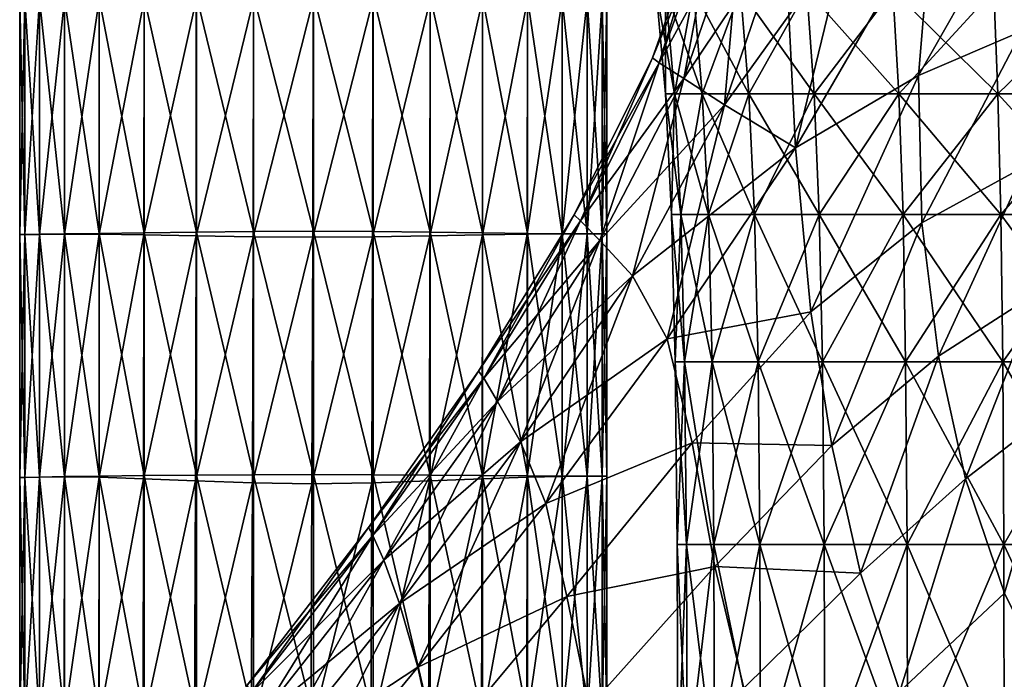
# Model space of a CAD drawing. Extents: x -0.96 to 0.96, y -0.57 to 2.63.
# Tile 125 of 148: x -0.24 to -0.04, y 1.56 to 1.7. Entities that reach past the tile are written whole.
import ezdxf

# ---------------------------------------------------------------- set-up
doc = ezdxf.new("R2010")
doc.units = 0
doc.layers.add('Brakiri_Cruiser_Main_Texture', color=7, linetype='CONTINUOUS')

msp = doc.modelspace()

# ---------------------------------------------------------------- linework, layer by layer
at = {"layer": 'Brakiri_Cruiser_Main_Texture'}
for points in [[(-0.06151, 1.684879, -0.529177), (-0.040398, 1.69397, -0.533969), (-0.03919, 1.724156, -0.530246)], [(-0.06151, 1.684879, -0.529177), (-0.03919, 1.724156, -0.530246), (-0.058705, 1.718198, -0.525281)], [(-0.06151, 1.684879, -0.426026), (-0.058705, 1.718198, -0.425467), (-0.03919, 1.724156, -0.422657)], [(-0.06151, 1.684879, -0.426026), (-0.03919, 1.724156, -0.422657), (-0.040398, 1.69397, -0.424484)], [(-0.102657, 1.720228, -0.4589), (-0.115812, 1.688471, -0.470134), (-0.104199, 1.720986, -0.470811)], [(-0.104199, 1.720986, -0.470811), (-0.115812, 1.688471, -0.470134), (-0.114402, 1.687482, -0.482495)], [(-0.102657, 1.720228, -0.4589), (-0.114402, 1.687482, -0.458139), (-0.115812, 1.688471, -0.470134)], [(-0.104199, 1.720986, -0.470811), (-0.114402, 1.687482, -0.482495), (-0.102657, 1.720228, -0.483087)], [(-0.097672, 1.71815, -0.447822), (-0.114402, 1.687482, -0.458139), (-0.102657, 1.720228, -0.4589)], [(-0.102657, 1.720228, -0.483087), (-0.114402, 1.687482, -0.482495), (-0.109388, 1.684279, -0.495206)], [(-0.102657, 1.720228, -0.483087), (-0.109388, 1.684279, -0.495206), (-0.097672, 1.71815, -0.495393)], [(-0.097672, 1.71815, -0.447822), (-0.109388, 1.684279, -0.446996), (-0.114402, 1.687482, -0.458139)], [(-0.08888, 1.71495, -0.438046), (-0.109388, 1.684279, -0.446996), (-0.097672, 1.71815, -0.447822)], [(-0.097672, 1.71815, -0.495393), (-0.109388, 1.684279, -0.495206), (-0.10109, 1.678939, -0.507595)], [(-0.097672, 1.71815, -0.495393), (-0.10109, 1.678939, -0.507595), (-0.08888, 1.71495, -0.507391)], [(-0.086637, 1.670151, -0.5208), (-0.06151, 1.684879, -0.529177), (-0.058705, 1.718198, -0.525281)], [(-0.086637, 1.670151, -0.5208), (-0.058705, 1.718198, -0.525281), (-0.07599, 1.713881, -0.517785)], [(-0.086637, 1.670151, -0.428832), (-0.07599, 1.713881, -0.430338), (-0.058705, 1.718198, -0.425467)], [(-0.086637, 1.670151, -0.428832), (-0.058705, 1.718198, -0.425467), (-0.06151, 1.684879, -0.426026)], [(-0.08888, 1.71495, -0.438046), (-0.10109, 1.678939, -0.43714), (-0.109388, 1.684279, -0.446996)], [(-0.07599, 1.713881, -0.430338), (-0.10109, 1.678939, -0.43714), (-0.08888, 1.71495, -0.438046)], [(-0.08888, 1.71495, -0.507391), (-0.10109, 1.678939, -0.507595), (-0.086637, 1.670151, -0.5208)], [(-0.07599, 1.713881, -0.430338), (-0.086637, 1.670151, -0.428832), (-0.10109, 1.678939, -0.43714)], [(-0.08888, 1.71495, -0.507391), (-0.086637, 1.670151, -0.5208), (-0.07599, 1.713881, -0.517785)], [(-0.113162, 1.702285, 0.030117), (-0.113164, 1.681172), (-0.115068, 1.702285)], [(-0.115068, 1.702285), (-0.113164, 1.681172), (-0.111289, 1.681172, -0.029297)], [(-0.115068, 1.702285), (-0.111289, 1.681172, -0.029297), (-0.113162, 1.702285, -0.030117)], [(-0.113162, 1.702285, 0.030117), (-0.111289, 1.681172, 0.029297), (-0.113164, 1.681172)], [(-0.107441, 1.702285, 0.058945), (-0.111289, 1.681172, 0.029297), (-0.113162, 1.702285, 0.030117)], [(-0.113162, 1.702285, -0.030117), (-0.111289, 1.681172, -0.029297), (-0.105632, 1.681172, -0.057363)], [(-0.113162, 1.702285, -0.030117), (-0.105632, 1.681172, -0.057363), (-0.107441, 1.702285, -0.058945)], [(-0.107441, 1.702285, 0.058945), (-0.105632, 1.681172, 0.057363), (-0.111289, 1.681172, 0.029297)], [(-0.097844, 1.702285, 0.085195), (-0.105632, 1.681172, 0.057363), (-0.107441, 1.702285, 0.058945)], [(-0.107441, 1.702285, -0.058945), (-0.105632, 1.681172, -0.057363), (-0.096162, 1.681172, -0.082969)], [(-0.107441, 1.702285, -0.058945), (-0.096162, 1.681172, -0.082969), (-0.097844, 1.702285, -0.085195)], [(-0.097844, 1.702285, 0.085195), (-0.096162, 1.681172, 0.082969), (-0.105632, 1.681172, 0.057363)], [(-0.084307, 1.702285, 0.107578), (-0.096162, 1.681172, 0.082969), (-0.097844, 1.702285, 0.085195)], [(-0.097844, 1.702285, -0.085195), (-0.096162, 1.681172, -0.082969), (-0.082815, 1.681172, -0.104824)], [(-0.097844, 1.702285, -0.085195), (-0.082815, 1.681172, -0.104824), (-0.084307, 1.702285, -0.107578)], [(-0.084307, 1.702285, 0.107578), (-0.082815, 1.681172, 0.104824), (-0.096162, 1.681172, 0.082969)], [(-0.066733, 1.702285, 0.124746), (-0.082815, 1.681172, 0.104824), (-0.084307, 1.702285, 0.107578)], [(-0.084307, 1.702285, -0.107578), (-0.082815, 1.681172, -0.104824), (-0.065527, 1.681172, -0.121641)], [(-0.084307, 1.702285, -0.107578), (-0.065527, 1.681172, -0.121641), (-0.066733, 1.702285, -0.124746)], [(-0.066733, 1.702285, 0.124746), (-0.065527, 1.681172, 0.121641), (-0.082815, 1.681172, 0.104824)], [(-0.046157, 1.702285, 0.136875), (-0.065527, 1.681172, 0.121641), (-0.066733, 1.702285, 0.124746)], [(-0.066733, 1.702285, -0.124746), (-0.065527, 1.681172, -0.121641), (-0.0453, 1.681172, -0.133535)], [(-0.066733, 1.702285, -0.124746), (-0.0453, 1.681172, -0.133535), (-0.046157, 1.702285, -0.136875)], [(-0.046157, 1.702285, 0.136875), (-0.0453, 1.681172, 0.133535), (-0.065527, 1.681172, 0.121641)], [(-0.023579, 1.702285, 0.144082), (-0.0453, 1.681172, 0.133535), (-0.046157, 1.702285, 0.136875)], [(-0.046157, 1.702285, -0.136875), (-0.0453, 1.681172, -0.133535), (-0.023135, 1.681172, -0.140625)], [(-0.046157, 1.702285, -0.136875), (-0.023135, 1.681172, -0.140625), (-0.023579, 1.702285, -0.144082)], [(-0.023579, 1.702285, 0.144082), (-0.023135, 1.681172, 0.140625), (-0.0453, 1.681172, 0.133535)], [(-0.244922, 1.700392, 0.44), (-0.243906, 1.652442, 0.42875), (-0.243906, 1.700411, 0.42875)], [(-0.243906, 1.700402, 0.45125), (-0.243906, 1.652442, 0.45125), (-0.244922, 1.652423, 0.44)], [(-0.243906, 1.700402, 0.45125), (-0.244922, 1.652423, 0.44), (-0.244922, 1.700392, 0.44)], [(-0.244922, 1.700392, 0.44), (-0.244922, 1.652423, 0.44), (-0.243906, 1.652442, 0.42875)], [(-0.243906, 1.700411, 0.42875), (-0.240859, 1.652491, 0.417969), (-0.240859, 1.70045, 0.417969)], [(-0.240859, 1.700411, 0.462031), (-0.240859, 1.652481, 0.462031), (-0.243906, 1.652442, 0.45125)], [(-0.240859, 1.700411, 0.462031), (-0.243906, 1.652442, 0.45125), (-0.243906, 1.700402, 0.45125)], [(-0.243906, 1.700411, 0.42875), (-0.243906, 1.652442, 0.42875), (-0.240859, 1.652491, 0.417969)], [(-0.240859, 1.70045, 0.417969), (-0.235781, 1.652559, 0.408125), (-0.235781, 1.700529, 0.408125)], [(-0.240859, 1.70045, 0.417969), (-0.240859, 1.652491, 0.417969), (-0.235781, 1.652559, 0.408125)], [(-0.235781, 1.700421, 0.471875), (-0.235781, 1.65252, 0.471875), (-0.240859, 1.652481, 0.462031)], [(-0.235781, 1.700421, 0.471875), (-0.240859, 1.652481, 0.462031), (-0.240859, 1.700411, 0.462031)], [(-0.235781, 1.700529, 0.408125), (-0.228672, 1.652657, 0.399687), (-0.228672, 1.700665, 0.399687)], [(-0.235781, 1.700529, 0.408125), (-0.235781, 1.652559, 0.408125), (-0.228672, 1.652657, 0.399687)], [(-0.228672, 1.700431, 0.480313), (-0.228681, 1.652501, 0.480313), (-0.235781, 1.65252, 0.471875)], [(-0.228672, 1.700431, 0.480313), (-0.235781, 1.65252, 0.471875), (-0.235781, 1.700421, 0.471875)], [(-0.228681, 1.652501, 0.480313), (-0.228672, 1.700431, 0.480313), (-0.21954, 1.700382, 0.486875)], [(-0.228681, 1.652501, 0.480313), (-0.21954, 1.700382, 0.486875), (-0.219568, 1.652364, 0.486875)], [(-0.228672, 1.700665, 0.399687), (-0.219531, 1.652794, 0.393125), (-0.219531, 1.70088, 0.393125)], [(-0.228672, 1.700665, 0.399687), (-0.228672, 1.652657, 0.399687), (-0.219531, 1.652794, 0.393125)], [(-0.219568, 1.652364, 0.486875), (-0.21954, 1.700382, 0.486875), (-0.208885, 1.700333, 0.491563)], [(-0.219568, 1.652364, 0.486875), (-0.208885, 1.700333, 0.491563), (-0.20894, 1.652169, 0.491562)], [(-0.219531, 1.70088, 0.393125), (-0.208867, 1.65294, 0.388438), (-0.208867, 1.701114, 0.388437)], [(-0.219531, 1.70088, 0.393125), (-0.219531, 1.652794, 0.393125), (-0.208867, 1.65294, 0.388438)], [(-0.20894, 1.652169, 0.491562), (-0.208885, 1.700333, 0.491563), (-0.197215, 1.700284, 0.494375)], [(-0.20894, 1.652169, 0.491562), (-0.197215, 1.700284, 0.494375), (-0.197296, 1.651973, 0.494375)], [(-0.208867, 1.701114, 0.388437), (-0.197187, 1.653067, 0.385625), (-0.197187, 1.70131, 0.385625)], [(-0.208867, 1.701114, 0.388437), (-0.208867, 1.65294, 0.388438), (-0.197187, 1.653067, 0.385625)], [(-0.197296, 1.651973, 0.494375), (-0.197215, 1.700284, 0.494375), (-0.185036, 1.700235, 0.495313)], [(-0.197296, 1.651973, 0.494375), (-0.185036, 1.700235, 0.495313), (-0.185127, 1.651876, 0.495313)], [(-0.197187, 1.70131, 0.385625), (-0.185, 1.653126, 0.384687), (-0.185, 1.701407, 0.384687)], [(-0.197187, 1.70131, 0.385625), (-0.197187, 1.653067, 0.385625), (-0.185, 1.653126, 0.384687)], [(-0.185127, 1.651876, 0.495313), (-0.185036, 1.700235, 0.495313), (-0.17284, 1.700284, 0.494375)], [(-0.185127, 1.651876, 0.495313), (-0.17284, 1.700284, 0.494375), (-0.172921, 1.651973, 0.494375)], [(-0.185, 1.701407, 0.384687), (-0.185, 1.653126, 0.384687), (-0.172813, 1.653067, 0.385625)], [(-0.185, 1.701407, 0.384687), (-0.172813, 1.653067, 0.385625), (-0.172812, 1.70131, 0.385625)], [(-0.172921, 1.651973, 0.494375), (-0.17284, 1.700284, 0.494375), (-0.161151, 1.700333, 0.491563)], [(-0.172921, 1.651973, 0.494375), (-0.161151, 1.700333, 0.491563), (-0.161205, 1.652169, 0.491562)], [(-0.172812, 1.70131, 0.385625), (-0.172813, 1.653067, 0.385625), (-0.161133, 1.65294, 0.388438)], [(-0.172812, 1.70131, 0.385625), (-0.161133, 1.65294, 0.388438), (-0.161133, 1.701114, 0.388437)], [(-0.161205, 1.652169, 0.491562), (-0.161151, 1.700333, 0.491563), (-0.150478, 1.700382, 0.486875)], [(-0.161205, 1.652169, 0.491562), (-0.150478, 1.700382, 0.486875), (-0.150505, 1.652364, 0.486875)], [(-0.161133, 1.701114, 0.388437), (-0.161133, 1.65294, 0.388438), (-0.150469, 1.652794, 0.393125)], [(-0.161133, 1.701114, 0.388437), (-0.150469, 1.652794, 0.393125), (-0.150469, 1.70088, 0.393125)], [(-0.150505, 1.652364, 0.486875), (-0.150478, 1.700382, 0.486875), (-0.141328, 1.700431, 0.480313)], [(-0.150505, 1.652364, 0.486875), (-0.141328, 1.700431, 0.480313), (-0.141337, 1.65251, 0.480313)], [(-0.150469, 1.70088, 0.393125), (-0.150469, 1.652794, 0.393125), (-0.141328, 1.652667, 0.399687)], [(-0.150469, 1.70088, 0.393125), (-0.141328, 1.652667, 0.399687), (-0.141328, 1.700665, 0.399687)], [(-0.134219, 1.700431, 0.471875), (-0.134219, 1.652559, 0.471875), (-0.141337, 1.65251, 0.480313)], [(-0.134219, 1.700431, 0.471875), (-0.141337, 1.65251, 0.480313), (-0.141328, 1.700431, 0.480313)], [(-0.141328, 1.700665, 0.399687), (-0.141328, 1.652667, 0.399687), (-0.134219, 1.652598, 0.408125)], [(-0.141328, 1.700665, 0.399687), (-0.134219, 1.652598, 0.408125), (-0.134219, 1.700538, 0.408125)], [(-0.134219, 1.700538, 0.408125), (-0.134219, 1.652598, 0.408125), (-0.129141, 1.652569, 0.417969)], [(-0.134219, 1.700538, 0.408125), (-0.129141, 1.652569, 0.417969), (-0.129141, 1.70047, 0.417969)], [(-0.129141, 1.700431, 0.462031), (-0.129141, 1.652559, 0.462031), (-0.134219, 1.652559, 0.471875)], [(-0.129141, 1.700431, 0.462031), (-0.134219, 1.652559, 0.471875), (-0.134219, 1.700431, 0.471875)], [(-0.129141, 1.70047, 0.417969), (-0.129141, 1.652569, 0.417969), (-0.126094, 1.652559, 0.42875)], [(-0.129141, 1.70047, 0.417969), (-0.126094, 1.652559, 0.42875), (-0.126094, 1.700441, 0.42875)], [(-0.126094, 1.700431, 0.45125), (-0.126094, 1.652559, 0.45125), (-0.129141, 1.652559, 0.462031)], [(-0.126094, 1.700431, 0.45125), (-0.129141, 1.652559, 0.462031), (-0.129141, 1.700431, 0.462031)], [(-0.126094, 1.700441, 0.42875), (-0.126094, 1.652559, 0.42875), (-0.125078, 1.652559, 0.44)], [(-0.126094, 1.700441, 0.42875), (-0.125078, 1.652559, 0.44), (-0.125078, 1.700431, 0.44)], [(-0.125078, 1.700431, 0.44), (-0.125078, 1.652559, 0.44), (-0.126094, 1.652559, 0.45125)], [(-0.125078, 1.700431, 0.44), (-0.126094, 1.652559, 0.45125), (-0.126094, 1.700431, 0.45125)], [(-0.040398, 1.69397, -0.533969), (-0.06151, 1.684879, -0.529177), (-0.060843, 1.654857, -0.532957)], [(-0.060843, 1.654857, -0.425175), (-0.06151, 1.684879, -0.426026), (-0.040398, 1.69397, -0.424484)], [(-0.040398, 1.69397, -0.533969), (-0.060843, 1.654857, -0.532957), (-0.039578, 1.666442, -0.537282)], [(-0.060843, 1.654857, -0.425175), (-0.040398, 1.69397, -0.424484), (-0.039579, 1.666442, -0.425123)], [(-0.114402, 1.687482, -0.458139), (-0.131767, 1.656432, -0.467061), (-0.115812, 1.688471, -0.470134)], [(-0.115812, 1.688471, -0.470134), (-0.131767, 1.656432, -0.467061), (-0.130489, 1.655213, -0.479337)], [(-0.115812, 1.688471, -0.470134), (-0.130489, 1.655213, -0.479337), (-0.114402, 1.687482, -0.482495)], [(-0.114402, 1.687482, -0.458139), (-0.130489, 1.655213, -0.45515), (-0.131767, 1.656432, -0.467061)], [(-0.109388, 1.684279, -0.446996), (-0.130489, 1.655213, -0.45515), (-0.114402, 1.687482, -0.458139)], [(-0.114402, 1.687482, -0.482495), (-0.130489, 1.655213, -0.479337), (-0.126551, 1.6512, -0.491628)], [(-0.114402, 1.687482, -0.482495), (-0.126551, 1.6512, -0.491628), (-0.109388, 1.684279, -0.495206)], [(-0.109388, 1.684279, -0.446996), (-0.126551, 1.6512, -0.444058), (-0.130489, 1.655213, -0.45515)], [(-0.10109, 1.678939, -0.43714), (-0.126551, 1.6512, -0.444058), (-0.109388, 1.684279, -0.446996)], [(-0.109388, 1.684279, -0.495206), (-0.126551, 1.6512, -0.491628), (-0.119847, 1.644036, -0.503582)], [(-0.109388, 1.684279, -0.495206), (-0.119847, 1.644036, -0.503582), (-0.10109, 1.678939, -0.507595)], [(-0.06151, 1.684879, -0.529177), (-0.086637, 1.670151, -0.5208), (-0.08349, 1.636678, -0.527214)], [(-0.08349, 1.636678, -0.424064), (-0.086637, 1.670151, -0.428832), (-0.06151, 1.684879, -0.426026)], [(-0.06151, 1.684879, -0.529177), (-0.08349, 1.636678, -0.527214), (-0.060843, 1.654857, -0.532957)], [(-0.08349, 1.636678, -0.424064), (-0.06151, 1.684879, -0.426026), (-0.060843, 1.654857, -0.425175)], [(-0.111289, 1.681172, 0.029297), (-0.111895, 1.656523), (-0.113164, 1.681172)], [(-0.113164, 1.681172), (-0.111895, 1.656523), (-0.11002, 1.656523, -0.028711)], [(-0.113164, 1.681172), (-0.11002, 1.656523, -0.028711), (-0.111289, 1.681172, -0.029297)], [(-0.111289, 1.681172, 0.029297), (-0.11002, 1.656523, 0.028711), (-0.111895, 1.656523)], [(-0.105632, 1.681172, 0.057363), (-0.11002, 1.656523, 0.028711), (-0.111289, 1.681172, 0.029297)], [(-0.111289, 1.681172, -0.029297), (-0.11002, 1.656523, -0.028711), (-0.104395, 1.656523, -0.05625)], [(-0.111289, 1.681172, -0.029297), (-0.104395, 1.656523, -0.05625), (-0.105632, 1.681172, -0.057363)], [(-0.105632, 1.681172, 0.057363), (-0.104395, 1.656523, 0.05625), (-0.11002, 1.656523, 0.028711)], [(-0.096162, 1.681172, 0.082969), (-0.104395, 1.656523, 0.05625), (-0.105632, 1.681172, 0.057363)], [(-0.105632, 1.681172, -0.057363), (-0.104395, 1.656523, -0.05625), (-0.094988, 1.656523, -0.081387)], [(-0.105632, 1.681172, -0.057363), (-0.094988, 1.656523, -0.081387), (-0.096162, 1.681172, -0.082969)], [(-0.096162, 1.681172, 0.082969), (-0.094988, 1.656523, 0.081387), (-0.104395, 1.656523, 0.05625)], [(-0.082815, 1.681172, 0.104824), (-0.094988, 1.656523, 0.081387), (-0.096162, 1.681172, 0.082969)], [(-0.096162, 1.681172, -0.082969), (-0.094988, 1.656523, -0.081387), (-0.081768, 1.656523, -0.102891)], [(-0.096162, 1.681172, -0.082969), (-0.081768, 1.656523, -0.102891), (-0.082815, 1.681172, -0.104824)], [(-0.082815, 1.681172, 0.104824), (-0.081768, 1.656523, 0.102891), (-0.094988, 1.656523, 0.081387)], [(-0.065527, 1.681172, 0.121641), (-0.081768, 1.656523, 0.102891), (-0.082815, 1.681172, 0.104824)], [(-0.082815, 1.681172, -0.104824), (-0.081768, 1.656523, -0.102891), (-0.06467, 1.656523, -0.119473)], [(-0.082815, 1.681172, -0.104824), (-0.06467, 1.656523, -0.119473), (-0.065527, 1.681172, -0.121641)], [(-0.065527, 1.681172, 0.121641), (-0.06467, 1.656523, 0.119473), (-0.081768, 1.656523, 0.102891)], [(-0.0453, 1.681172, 0.133535), (-0.06467, 1.656523, 0.119473), (-0.065527, 1.681172, 0.121641)], [(-0.065527, 1.681172, -0.121641), (-0.06467, 1.656523, -0.119473), (-0.044697, 1.656523, -0.13125)], [(-0.065527, 1.681172, -0.121641), (-0.044697, 1.656523, -0.13125), (-0.0453, 1.681172, -0.133535)], [(-0.0453, 1.681172, 0.133535), (-0.044697, 1.656523, 0.13125), (-0.06467, 1.656523, 0.119473)], [(-0.023135, 1.681172, 0.140625), (-0.044697, 1.656523, 0.13125), (-0.0453, 1.681172, 0.133535)], [(-0.0453, 1.681172, -0.133535), (-0.044697, 1.656523, -0.13125), (-0.022817, 1.656523, -0.138281)], [(-0.0453, 1.681172, -0.133535), (-0.022817, 1.656523, -0.138281), (-0.023135, 1.681172, -0.140625)], [(-0.023135, 1.681172, 0.140625), (-0.022817, 1.656523, 0.138281), (-0.044697, 1.656523, 0.13125)], [(-0.10109, 1.678939, -0.43714), (-0.119847, 1.644036, -0.434237), (-0.126551, 1.6512, -0.444058)], [(-0.086637, 1.670151, -0.428832), (-0.119847, 1.644036, -0.434237), (-0.10109, 1.678939, -0.43714)], [(-0.10109, 1.678939, -0.507595), (-0.119847, 1.644036, -0.503582), (-0.112772, 1.631141, -0.513698)], [(-0.10109, 1.678939, -0.507595), (-0.112772, 1.631141, -0.513698), (-0.086637, 1.670151, -0.5208)], [(-0.086637, 1.670151, -0.428832), (-0.112772, 1.631141, -0.426251), (-0.119847, 1.644036, -0.434237)], [(-0.08349, 1.636678, -0.527214), (-0.086637, 1.670151, -0.5208), (-0.112772, 1.631141, -0.513698)], [(-0.08349, 1.636678, -0.424064), (-0.112772, 1.631141, -0.426251), (-0.086637, 1.670151, -0.428832)], [(-0.039578, 1.666442, -0.537282), (-0.060843, 1.654857, -0.532957), (-0.057415, 1.627599, -0.535994)], [(-0.057415, 1.627599, -0.423835), (-0.060843, 1.654857, -0.425175), (-0.039579, 1.666442, -0.425123)], [(-0.039578, 1.666442, -0.537282), (-0.057415, 1.627599, -0.535994), (-0.037013, 1.640765, -0.539766)], [(-0.057415, 1.627599, -0.423835), (-0.039579, 1.666442, -0.425123), (-0.037013, 1.640765, -0.425035)], [(-0.130489, 1.655213, -0.45515), (-0.151301, 1.624562, -0.462535), (-0.131767, 1.656432, -0.467061)], [(-0.131767, 1.656432, -0.467061), (-0.151301, 1.624562, -0.462535), (-0.15021, 1.62316, -0.474599)], [(-0.131767, 1.656432, -0.467061), (-0.15021, 1.62316, -0.474599), (-0.130489, 1.655213, -0.479337)], [(-0.11002, 1.656523, 0.028711), (-0.111133, 1.626484), (-0.111895, 1.656523)], [(-0.111895, 1.656523), (-0.111133, 1.626484), (-0.109258, 1.626484, -0.028359)], [(-0.111895, 1.656523), (-0.109258, 1.626484, -0.028359), (-0.11002, 1.656523, -0.028711)], [(-0.11002, 1.656523, 0.028711), (-0.109258, 1.626484, 0.028359), (-0.111133, 1.626484)], [(-0.104395, 1.656523, 0.05625), (-0.109258, 1.626484, 0.028359), (-0.11002, 1.656523, 0.028711)], [(-0.11002, 1.656523, -0.028711), (-0.109258, 1.626484, -0.028359), (-0.103633, 1.626484, -0.055547)], [(-0.11002, 1.656523, -0.028711), (-0.103633, 1.626484, -0.055547), (-0.104395, 1.656523, -0.05625)], [(-0.104395, 1.656523, 0.05625), (-0.103633, 1.626484, 0.055547), (-0.109258, 1.626484, 0.028359)], [(-0.094988, 1.656523, 0.081387), (-0.103633, 1.626484, 0.055547), (-0.104395, 1.656523, 0.05625)], [(-0.104395, 1.656523, -0.05625), (-0.103633, 1.626484, -0.055547), (-0.094258, 1.626484, -0.080391)], [(-0.104395, 1.656523, -0.05625), (-0.094258, 1.626484, -0.080391), (-0.094988, 1.656523, -0.081387)], [(-0.094988, 1.656523, 0.081387), (-0.094258, 1.626484, 0.080391), (-0.103633, 1.626484, 0.055547)], [(-0.081768, 1.656523, 0.102891), (-0.094258, 1.626484, 0.080391), (-0.094988, 1.656523, 0.081387)], [(-0.094988, 1.656523, -0.081387), (-0.094258, 1.626484, -0.080391), (-0.081101, 1.626484, -0.10166)], [(-0.094988, 1.656523, -0.081387), (-0.081101, 1.626484, -0.10166), (-0.081768, 1.656523, -0.102891)], [(-0.081768, 1.656523, 0.102891), (-0.081101, 1.626484, 0.10166), (-0.094258, 1.626484, 0.080391)], [(-0.06467, 1.656523, 0.119473), (-0.081101, 1.626484, 0.10166), (-0.081768, 1.656523, 0.102891)], [(-0.081768, 1.656523, -0.102891), (-0.081101, 1.626484, -0.10166), (-0.064131, 1.626484, -0.118125)], [(-0.081768, 1.656523, -0.102891), (-0.064131, 1.626484, -0.118125), (-0.06467, 1.656523, -0.119473)], [(-0.06467, 1.656523, 0.119473), (-0.064131, 1.626484, 0.118125), (-0.081101, 1.626484, 0.10166)], [(-0.044697, 1.656523, 0.13125), (-0.064131, 1.626484, 0.118125), (-0.06467, 1.656523, 0.119473)], [(-0.06467, 1.656523, -0.119473), (-0.064131, 1.626484, -0.118125), (-0.044316, 1.626484, -0.129844)], [(-0.06467, 1.656523, -0.119473), (-0.044316, 1.626484, -0.129844), (-0.044697, 1.656523, -0.13125)], [(-0.044697, 1.656523, 0.13125), (-0.044316, 1.626484, 0.129844), (-0.064131, 1.626484, 0.118125)], [(-0.022817, 1.656523, 0.138281), (-0.044316, 1.626484, 0.129844), (-0.044697, 1.656523, 0.13125)], [(-0.044697, 1.656523, -0.13125), (-0.044316, 1.626484, -0.129844), (-0.022627, 1.626484, -0.136875)], [(-0.044697, 1.656523, -0.13125), (-0.022627, 1.626484, -0.136875), (-0.022817, 1.656523, -0.138281)], [(-0.022817, 1.656523, 0.138281), (-0.022627, 1.626484, 0.136875), (-0.044316, 1.626484, 0.129844)], [(-0.130489, 1.655213, -0.45515), (-0.15021, 1.62316, -0.450791), (-0.151301, 1.624562, -0.462535)], [(-0.126551, 1.6512, -0.444058), (-0.15021, 1.62316, -0.450791), (-0.130489, 1.655213, -0.45515)], [(-0.130489, 1.655213, -0.479337), (-0.15021, 1.62316, -0.474599), (-0.147402, 1.618383, -0.486341)], [(-0.130489, 1.655213, -0.479337), (-0.147402, 1.618383, -0.486341), (-0.126551, 1.6512, -0.491628)], [(-0.060843, 1.654857, -0.532957), (-0.08349, 1.636678, -0.527214), (-0.079229, 1.609366, -0.530884)], [(-0.079229, 1.609366, -0.421399), (-0.08349, 1.636678, -0.424064), (-0.060843, 1.654857, -0.425175)], [(-0.060843, 1.654857, -0.532957), (-0.079229, 1.609366, -0.530884), (-0.057415, 1.627599, -0.535994)], [(-0.079229, 1.609366, -0.421399), (-0.060843, 1.654857, -0.425175), (-0.057415, 1.627599, -0.423835)], [(-0.243906, 1.652442, 0.45125), (-0.243906, 1.602876, 0.45125), (-0.244922, 1.602837, 0.44)], [(-0.243906, 1.652442, 0.45125), (-0.244922, 1.602837, 0.44), (-0.244922, 1.652423, 0.44)], [(-0.244922, 1.652423, 0.44), (-0.243906, 1.602876, 0.42875), (-0.243906, 1.652442, 0.42875)], [(-0.244922, 1.652423, 0.44), (-0.244922, 1.602837, 0.44), (-0.243906, 1.602876, 0.42875)], [(-0.243906, 1.652442, 0.42875), (-0.240859, 1.602955, 0.417969), (-0.240859, 1.652491, 0.417969)], [(-0.240859, 1.652481, 0.462031), (-0.240859, 1.602955, 0.462031), (-0.243906, 1.602876, 0.45125)], [(-0.240859, 1.652481, 0.462031), (-0.243906, 1.602876, 0.45125), (-0.243906, 1.652442, 0.45125)], [(-0.243906, 1.652442, 0.42875), (-0.243906, 1.602876, 0.42875), (-0.240859, 1.602955, 0.417969)], [(-0.240859, 1.652491, 0.417969), (-0.235781, 1.603052, 0.408125), (-0.235781, 1.652559, 0.408125)], [(-0.235781, 1.65252, 0.471875), (-0.23579, 1.602994, 0.471875), (-0.240859, 1.602955, 0.462031)], [(-0.235781, 1.65252, 0.471875), (-0.240859, 1.602955, 0.462031), (-0.240859, 1.652481, 0.462031)], [(-0.240859, 1.652491, 0.417969), (-0.240859, 1.602955, 0.417969), (-0.235781, 1.603052, 0.408125)], [(-0.228681, 1.652501, 0.480313), (-0.23579, 1.602994, 0.471875), (-0.235781, 1.65252, 0.471875)], [(-0.228681, 1.652501, 0.480313), (-0.228708, 1.602916, 0.480313), (-0.23579, 1.602994, 0.471875)], [(-0.235781, 1.652559, 0.408125), (-0.228672, 1.60315, 0.399687), (-0.228672, 1.652657, 0.399687)], [(-0.235781, 1.652559, 0.408125), (-0.235781, 1.603052, 0.408125), (-0.228672, 1.60315, 0.399687)], [(-0.228708, 1.602916, 0.480313), (-0.228681, 1.652501, 0.480313), (-0.219568, 1.652364, 0.486875)], [(-0.228708, 1.602916, 0.480313), (-0.219568, 1.652364, 0.486875), (-0.219631, 1.602603, 0.486875)], [(-0.228672, 1.652657, 0.399687), (-0.219531, 1.603248, 0.393125), (-0.219531, 1.652794, 0.393125)], [(-0.228672, 1.652657, 0.399687), (-0.228672, 1.60315, 0.399687), (-0.219531, 1.603248, 0.393125)], [(-0.219631, 1.602603, 0.486875), (-0.219568, 1.652364, 0.486875), (-0.20894, 1.652169, 0.491562)], [(-0.219631, 1.602603, 0.486875), (-0.20894, 1.652169, 0.491562), (-0.209049, 1.602173, 0.491563)], [(-0.219531, 1.652794, 0.393125), (-0.208867, 1.603345, 0.388437), (-0.208867, 1.65294, 0.388438)], [(-0.219531, 1.652794, 0.393125), (-0.219531, 1.603248, 0.393125), (-0.208867, 1.603345, 0.388437)], [(-0.209049, 1.602173, 0.491563), (-0.20894, 1.652169, 0.491562), (-0.197296, 1.651973, 0.494375)], [(-0.209049, 1.602173, 0.491563), (-0.197296, 1.651973, 0.494375), (-0.197441, 1.601783, 0.494375)], [(-0.208867, 1.65294, 0.388438), (-0.197187, 1.603423, 0.385625), (-0.197187, 1.653067, 0.385625)], [(-0.208867, 1.65294, 0.388438), (-0.208867, 1.603345, 0.388437), (-0.197187, 1.603423, 0.385625)], [(-0.197441, 1.601783, 0.494375), (-0.197296, 1.651973, 0.494375), (-0.185127, 1.651876, 0.495313)], [(-0.197441, 1.601783, 0.494375), (-0.185127, 1.651876, 0.495313), (-0.18529, 1.601587, 0.495313)], [(-0.197187, 1.653067, 0.385625), (-0.185, 1.603462, 0.384687), (-0.185, 1.653126, 0.384687)], [(-0.197187, 1.653067, 0.385625), (-0.197187, 1.603423, 0.385625), (-0.185, 1.603462, 0.384687)], [(-0.18529, 1.601587, 0.495313), (-0.185127, 1.651876, 0.495313), (-0.172921, 1.651973, 0.494375)], [(-0.18529, 1.601587, 0.495313), (-0.172921, 1.651973, 0.494375), (-0.173066, 1.601783, 0.494375)], [(-0.185, 1.653126, 0.384687), (-0.185, 1.603462, 0.384687), (-0.172813, 1.603423, 0.385625)], [(-0.185, 1.653126, 0.384687), (-0.172813, 1.603423, 0.385625), (-0.172813, 1.653067, 0.385625)], [(-0.173066, 1.601783, 0.494375), (-0.172921, 1.651973, 0.494375), (-0.161205, 1.652169, 0.491562)], [(-0.173066, 1.601783, 0.494375), (-0.161205, 1.652169, 0.491562), (-0.161314, 1.602173, 0.491563)], [(-0.172813, 1.653067, 0.385625), (-0.172813, 1.603423, 0.385625), (-0.161133, 1.603345, 0.388437)], [(-0.172813, 1.653067, 0.385625), (-0.161133, 1.603345, 0.388437), (-0.161133, 1.65294, 0.388438)], [(-0.161314, 1.602173, 0.491563), (-0.161205, 1.652169, 0.491562), (-0.150505, 1.652364, 0.486875)], [(-0.161314, 1.602173, 0.491563), (-0.150505, 1.652364, 0.486875), (-0.150569, 1.602613, 0.486875)], [(-0.161133, 1.65294, 0.388438), (-0.161133, 1.603345, 0.388437), (-0.150469, 1.603257, 0.393125)], [(-0.161133, 1.65294, 0.388438), (-0.150469, 1.603257, 0.393125), (-0.150469, 1.652794, 0.393125)], [(-0.150569, 1.602613, 0.486875), (-0.150505, 1.652364, 0.486875), (-0.141337, 1.65251, 0.480313)], [(-0.150569, 1.602613, 0.486875), (-0.141337, 1.65251, 0.480313), (-0.141364, 1.602955, 0.480313)], [(-0.150469, 1.652794, 0.393125), (-0.150469, 1.603257, 0.393125), (-0.141328, 1.603189, 0.399687)], [(-0.150469, 1.652794, 0.393125), (-0.141328, 1.603189, 0.399687), (-0.141328, 1.652667, 0.399687)], [(-0.134219, 1.652559, 0.471875), (-0.134228, 1.603101, 0.471875), (-0.141364, 1.602955, 0.480313)], [(-0.134219, 1.652559, 0.471875), (-0.141364, 1.602955, 0.480313), (-0.141337, 1.65251, 0.480313)], [(-0.141328, 1.652667, 0.399687), (-0.141328, 1.603189, 0.399687), (-0.134219, 1.60316, 0.408125)], [(-0.141328, 1.652667, 0.399687), (-0.134219, 1.60316, 0.408125), (-0.134219, 1.652598, 0.408125)], [(-0.129141, 1.652559, 0.462031), (-0.129141, 1.60315, 0.462031), (-0.134228, 1.603101, 0.471875)], [(-0.129141, 1.652559, 0.462031), (-0.134228, 1.603101, 0.471875), (-0.134219, 1.652559, 0.471875)], [(-0.134219, 1.652598, 0.408125), (-0.134219, 1.60316, 0.408125), (-0.129141, 1.60315, 0.417969)], [(-0.134219, 1.652598, 0.408125), (-0.129141, 1.60315, 0.417969), (-0.129141, 1.652569, 0.417969)], [(-0.129141, 1.652569, 0.417969), (-0.129141, 1.60315, 0.417969), (-0.126094, 1.60315, 0.42875)], [(-0.129141, 1.652569, 0.417969), (-0.126094, 1.60315, 0.42875), (-0.126094, 1.652559, 0.42875)], [(-0.126094, 1.652559, 0.45125), (-0.126094, 1.60315, 0.45125), (-0.129141, 1.60315, 0.462031)], [(-0.126094, 1.652559, 0.45125), (-0.129141, 1.60315, 0.462031), (-0.129141, 1.652559, 0.462031)], [(-0.126094, 1.652559, 0.42875), (-0.126094, 1.60315, 0.42875), (-0.125078, 1.60315, 0.44)], [(-0.126094, 1.652559, 0.42875), (-0.125078, 1.60315, 0.44), (-0.125078, 1.652559, 0.44)], [(-0.125078, 1.652559, 0.44), (-0.125078, 1.60315, 0.44), (-0.126094, 1.60315, 0.45125)], [(-0.125078, 1.652559, 0.44), (-0.126094, 1.60315, 0.45125), (-0.126094, 1.652559, 0.45125)], [(-0.126551, 1.6512, -0.444058), (-0.147402, 1.618383, -0.439832), (-0.15021, 1.62316, -0.450791)], [(-0.119847, 1.644036, -0.434237), (-0.147402, 1.618383, -0.439832), (-0.126551, 1.6512, -0.444058)], [(-0.126551, 1.6512, -0.491628), (-0.147402, 1.618383, -0.486341), (-0.14275, 1.610148, -0.497429)], [(-0.126551, 1.6512, -0.491628), (-0.14275, 1.610148, -0.497429), (-0.119847, 1.644036, -0.503582)], [(-0.119847, 1.644036, -0.434237), (-0.14275, 1.610148, -0.430044), (-0.147402, 1.618383, -0.439832)], [(-0.112772, 1.631141, -0.426251), (-0.14275, 1.610148, -0.430044), (-0.119847, 1.644036, -0.434237)], [(-0.119847, 1.644036, -0.503582), (-0.14275, 1.610148, -0.497429), (-0.13753, 1.59759, -0.50682)], [(-0.119847, 1.644036, -0.503582), (-0.13753, 1.59759, -0.50682), (-0.112772, 1.631141, -0.513698)], [(-0.037013, 1.640765, -0.539766), (-0.057415, 1.627599, -0.535994), (-0.051935, 1.602575, -0.537661)], [(-0.051935, 1.602575, -0.42293), (-0.057415, 1.627599, -0.423835), (-0.037013, 1.640765, -0.425035)], [(-0.037013, 1.640765, -0.539766), (-0.051935, 1.602575, -0.537661), (-0.03284, 1.617294, -0.54102)], [(-0.051935, 1.602575, -0.42293), (-0.037013, 1.640765, -0.425035), (-0.03284, 1.617294, -0.424738)], [(-0.08349, 1.636678, -0.527214), (-0.112772, 1.631141, -0.513698), (-0.107718, 1.609932, -0.520477)], [(-0.08349, 1.636678, -0.424064), (-0.107718, 1.609932, -0.420663), (-0.112772, 1.631141, -0.426251)], [(-0.079229, 1.609366, -0.530884), (-0.08349, 1.636678, -0.527214), (-0.107718, 1.609932, -0.520477)], [(-0.079229, 1.609366, -0.421399), (-0.107718, 1.609932, -0.420663), (-0.08349, 1.636678, -0.424064)], [(-0.112772, 1.631141, -0.426251), (-0.13753, 1.59759, -0.421879), (-0.14275, 1.610148, -0.430044)], [(-0.107718, 1.609932, -0.520477), (-0.112772, 1.631141, -0.513698), (-0.13753, 1.59759, -0.50682)], [(-0.107718, 1.609932, -0.420663), (-0.13753, 1.59759, -0.421879), (-0.112772, 1.631141, -0.426251)], [(-0.057415, 1.627599, -0.535994), (-0.079229, 1.609366, -0.530884), (-0.073319, 1.583346, -0.53292)], [(-0.073319, 1.583346, -0.419727), (-0.079229, 1.609366, -0.421399), (-0.057415, 1.627599, -0.423835)], [(-0.057415, 1.627599, -0.535994), (-0.073319, 1.583346, -0.53292), (-0.051935, 1.602575, -0.537661)], [(-0.073319, 1.583346, -0.419727), (-0.057415, 1.627599, -0.423835), (-0.051935, 1.602575, -0.42293)], [(-0.109258, 1.626484, 0.028359), (-0.110752, 1.589199), (-0.111133, 1.626484)], [(-0.111133, 1.626484), (-0.110752, 1.589199), (-0.108877, 1.589199, -0.028184)], [(-0.111133, 1.626484), (-0.108877, 1.589199, -0.028184), (-0.109258, 1.626484, -0.028359)], [(-0.109258, 1.626484, 0.028359), (-0.108877, 1.589199, 0.028184), (-0.110752, 1.589199)], [(-0.103633, 1.626484, 0.055547), (-0.108877, 1.589199, 0.028184), (-0.109258, 1.626484, 0.028359)], [(-0.109258, 1.626484, -0.028359), (-0.108877, 1.589199, -0.028184), (-0.103252, 1.589199, -0.055195)], [(-0.109258, 1.626484, -0.028359), (-0.103252, 1.589199, -0.055195), (-0.103633, 1.626484, -0.055547)], [(-0.103633, 1.626484, 0.055547), (-0.103252, 1.589199, 0.055195), (-0.108877, 1.589199, 0.028184)], [(-0.094258, 1.626484, 0.080391), (-0.103252, 1.589199, 0.055195), (-0.103633, 1.626484, 0.055547)], [(-0.103633, 1.626484, -0.055547), (-0.103252, 1.589199, -0.055195), (-0.093877, 1.589199, -0.079863)], [(-0.103633, 1.626484, -0.055547), (-0.093877, 1.589199, -0.079863), (-0.094258, 1.626484, -0.080391)], [(-0.094258, 1.626484, 0.080391), (-0.093877, 1.589199, 0.079863), (-0.103252, 1.589199, 0.055195)], [(-0.081101, 1.626484, 0.10166), (-0.093877, 1.589199, 0.079863), (-0.094258, 1.626484, 0.080391)], [(-0.094258, 1.626484, -0.080391), (-0.093877, 1.589199, -0.079863), (-0.080752, 1.589199, -0.101016)], [(-0.094258, 1.626484, -0.080391), (-0.080752, 1.589199, -0.101016), (-0.081101, 1.626484, -0.10166)], [(-0.081101, 1.626484, 0.10166), (-0.080752, 1.589199, 0.101016), (-0.093877, 1.589199, 0.079863)], [(-0.064131, 1.626484, 0.118125), (-0.080752, 1.589199, 0.101016), (-0.081101, 1.626484, 0.10166)], [(-0.081101, 1.626484, -0.10166), (-0.080752, 1.589199, -0.101016), (-0.063845, 1.589199, -0.117422)], [(-0.081101, 1.626484, -0.10166), (-0.063845, 1.589199, -0.117422), (-0.064131, 1.626484, -0.118125)], [(-0.064131, 1.626484, 0.118125), (-0.063845, 1.589199, 0.117422), (-0.080752, 1.589199, 0.101016)], [(-0.044316, 1.626484, 0.129844), (-0.063845, 1.589199, 0.117422), (-0.064131, 1.626484, 0.118125)], [(-0.064131, 1.626484, -0.118125), (-0.063845, 1.589199, -0.117422), (-0.044126, 1.589199, -0.129141)], [(-0.064131, 1.626484, -0.118125), (-0.044126, 1.589199, -0.129141), (-0.044316, 1.626484, -0.129844)], [(-0.044316, 1.626484, 0.129844), (-0.044126, 1.589199, 0.129141), (-0.063845, 1.589199, 0.117422)], [(-0.022627, 1.626484, 0.136875), (-0.044126, 1.589199, 0.129141), (-0.044316, 1.626484, 0.129844)], [(-0.044316, 1.626484, -0.129844), (-0.044126, 1.589199, -0.129141), (-0.022532, 1.589199, -0.136172)], [(-0.044316, 1.626484, -0.129844), (-0.022532, 1.589199, -0.136172), (-0.022627, 1.626484, -0.136875)], [(-0.022627, 1.626484, 0.136875), (-0.022532, 1.589199, 0.136172), (-0.044126, 1.589199, 0.129141)], [(-0.15021, 1.62316, -0.450791), (-0.173757, 1.592646, -0.457456), (-0.151301, 1.624562, -0.462535)], [(-0.151301, 1.624562, -0.462535), (-0.173757, 1.592646, -0.457456), (-0.172854, 1.591061, -0.469265)], [(-0.151301, 1.624562, -0.462535), (-0.172854, 1.591061, -0.469265), (-0.15021, 1.62316, -0.474599)], [(-0.15021, 1.62316, -0.450791), (-0.172854, 1.591061, -0.445921), (-0.173757, 1.592646, -0.457456)], [(-0.147402, 1.618383, -0.439832), (-0.172854, 1.591061, -0.445921), (-0.15021, 1.62316, -0.450791)], [(-0.15021, 1.62316, -0.474599), (-0.172854, 1.591061, -0.469265), (-0.170585, 1.586006, -0.480724)], [(-0.15021, 1.62316, -0.474599), (-0.170585, 1.586006, -0.480724), (-0.147402, 1.618383, -0.486341)], [(-0.147402, 1.618383, -0.439832), (-0.170585, 1.586006, -0.435059), (-0.172854, 1.591061, -0.445921)], [(-0.14275, 1.610148, -0.430044), (-0.170585, 1.586006, -0.435059), (-0.147402, 1.618383, -0.439832)], [(-0.147402, 1.618383, -0.486341), (-0.170585, 1.586006, -0.480724), (-0.167394, 1.577182, -0.491211)], [(-0.147402, 1.618383, -0.486341), (-0.167394, 1.577182, -0.491211), (-0.14275, 1.610148, -0.497429)], [(-0.03284, 1.617294, -0.54102), (-0.051935, 1.602575, -0.537661), (-0.04394, 1.579247, -0.537985)], [(-0.04394, 1.579247, -0.422419), (-0.051935, 1.602575, -0.42293), (-0.03284, 1.617294, -0.424738)], [(-0.14275, 1.610148, -0.430044), (-0.167394, 1.577182, -0.425267), (-0.170585, 1.586006, -0.435059)], [(-0.13753, 1.59759, -0.421879), (-0.167394, 1.577182, -0.425267), (-0.14275, 1.610148, -0.430044)], [(-0.14275, 1.610148, -0.497429), (-0.167394, 1.577182, -0.491211), (-0.163678, 1.564202, -0.500083)], [(-0.14275, 1.610148, -0.497429), (-0.163678, 1.564202, -0.500083), (-0.13753, 1.59759, -0.50682)], [(-0.107718, 1.609932, -0.520477), (-0.13753, 1.59759, -0.50682), (-0.133258, 1.578603, -0.513415)], [(-0.107718, 1.609932, -0.420663), (-0.133258, 1.578603, -0.415913), (-0.13753, 1.59759, -0.421879)], [(-0.103053, 1.584741, -0.524637), (-0.107718, 1.609932, -0.520477), (-0.133258, 1.578603, -0.513415)], [(-0.103053, 1.584741, -0.417048), (-0.133258, 1.578603, -0.415913), (-0.107718, 1.609932, -0.420663)], [(-0.079229, 1.609366, -0.530884), (-0.107718, 1.609932, -0.520477), (-0.103053, 1.584741, -0.524637)], [(-0.079229, 1.609366, -0.421399), (-0.103053, 1.584741, -0.417048), (-0.107718, 1.609932, -0.420663)], [(-0.073319, 1.583346, -0.53292), (-0.079229, 1.609366, -0.530884), (-0.103053, 1.584741, -0.524637)], [(-0.073319, 1.583346, -0.419727), (-0.103053, 1.584741, -0.417048), (-0.079229, 1.609366, -0.421399)], [(-0.208867, 1.603345, 0.388437), (-0.197187, 1.553858, 0.385625), (-0.197187, 1.603423, 0.385625)], [(-0.197187, 1.603423, 0.385625), (-0.185, 1.553877, 0.384687), (-0.185, 1.603462, 0.384687)], [(-0.197187, 1.603423, 0.385625), (-0.197187, 1.553858, 0.385625), (-0.185, 1.553877, 0.384687)], [(-0.185, 1.603462, 0.384687), (-0.185, 1.553877, 0.384687), (-0.172813, 1.553858, 0.385625)], [(-0.185, 1.603462, 0.384687), (-0.172813, 1.553858, 0.385625), (-0.172813, 1.603423, 0.385625)], [(-0.172813, 1.603423, 0.385625), (-0.172813, 1.553858, 0.385625), (-0.161133, 1.553819, 0.388438)], [(-0.172813, 1.603423, 0.385625), (-0.161133, 1.553819, 0.388438), (-0.161133, 1.603345, 0.388437)], [(-0.243906, 1.602876, 0.45125), (-0.243906, 1.553233, 0.45125), (-0.244922, 1.553174, 0.44)], [(-0.243906, 1.602876, 0.45125), (-0.244922, 1.553174, 0.44), (-0.244922, 1.602837, 0.44)], [(-0.244922, 1.602837, 0.44), (-0.243906, 1.553233, 0.42875), (-0.243906, 1.602876, 0.42875)], [(-0.244922, 1.602837, 0.44), (-0.244922, 1.553174, 0.44), (-0.243906, 1.553233, 0.42875)], [(-0.240859, 1.602955, 0.462031), (-0.240868, 1.553311, 0.462031), (-0.243906, 1.553233, 0.45125)], [(-0.240859, 1.602955, 0.462031), (-0.243906, 1.553233, 0.45125), (-0.243906, 1.602876, 0.45125)], [(-0.243906, 1.602876, 0.42875), (-0.240859, 1.55336, 0.417969), (-0.240859, 1.602955, 0.417969)], [(-0.243906, 1.602876, 0.42875), (-0.243906, 1.553233, 0.42875), (-0.240859, 1.55336, 0.417969)], [(-0.23579, 1.602994, 0.471875), (-0.235818, 1.553311, 0.471875), (-0.240868, 1.553311, 0.462031)], [(-0.23579, 1.602994, 0.471875), (-0.240868, 1.553311, 0.462031), (-0.240859, 1.602955, 0.462031)], [(-0.240859, 1.602955, 0.417969), (-0.235781, 1.553506, 0.408125), (-0.235781, 1.603052, 0.408125)], [(-0.240859, 1.602955, 0.417969), (-0.240859, 1.55336, 0.417969), (-0.235781, 1.553506, 0.408125)], [(-0.228708, 1.602916, 0.480313), (-0.235818, 1.553311, 0.471875), (-0.23579, 1.602994, 0.471875)], [(-0.228708, 1.602916, 0.480313), (-0.228772, 1.553096, 0.480313), (-0.235818, 1.553311, 0.471875)], [(-0.235781, 1.603052, 0.408125), (-0.228672, 1.553643, 0.399687), (-0.228672, 1.60315, 0.399687)], [(-0.235781, 1.603052, 0.408125), (-0.235781, 1.553506, 0.408125), (-0.228672, 1.553643, 0.399687)], [(-0.228772, 1.553096, 0.480313), (-0.228708, 1.602916, 0.480313), (-0.219631, 1.602603, 0.486875)], [(-0.228772, 1.553096, 0.480313), (-0.219631, 1.602603, 0.486875), (-0.219749, 1.55253, 0.486875)], [(-0.228672, 1.60315, 0.399687), (-0.219531, 1.553741, 0.393125), (-0.219531, 1.603248, 0.393125)], [(-0.228672, 1.60315, 0.399687), (-0.228672, 1.553643, 0.399687), (-0.219531, 1.553741, 0.393125)], [(-0.219749, 1.55253, 0.486875), (-0.219631, 1.602603, 0.486875), (-0.209049, 1.602173, 0.491563)], [(-0.219749, 1.55253, 0.486875), (-0.209049, 1.602173, 0.491563), (-0.209221, 1.551826, 0.491562)], [(-0.219531, 1.603248, 0.393125), (-0.208867, 1.553809, 0.388438), (-0.208867, 1.603345, 0.388437)], [(-0.219531, 1.603248, 0.393125), (-0.219531, 1.553741, 0.393125), (-0.208867, 1.553809, 0.388438)], [(-0.209221, 1.551826, 0.491562), (-0.209049, 1.602173, 0.491563), (-0.197441, 1.601783, 0.494375)], [(-0.209221, 1.551826, 0.491562), (-0.197441, 1.601783, 0.494375), (-0.197659, 1.551201, 0.494375)], [(-0.208867, 1.603345, 0.388437), (-0.208867, 1.553809, 0.388438), (-0.197187, 1.553858, 0.385625)], [(-0.197659, 1.551201, 0.494375), (-0.197441, 1.601783, 0.494375), (-0.18529, 1.601587, 0.495313)], [(-0.197659, 1.551201, 0.494375), (-0.18529, 1.601587, 0.495313), (-0.185526, 1.550909, 0.495313)], [(-0.185526, 1.550909, 0.495313), (-0.18529, 1.601587, 0.495313), (-0.173066, 1.601783, 0.494375)], [(-0.185526, 1.550909, 0.495313), (-0.173066, 1.601783, 0.494375), (-0.173284, 1.551201, 0.494375)], [(-0.173284, 1.551201, 0.494375), (-0.173066, 1.601783, 0.494375), (-0.161314, 1.602173, 0.491563)], [(-0.173284, 1.551201, 0.494375), (-0.161314, 1.602173, 0.491563), (-0.161486, 1.551836, 0.491562)], [(-0.161486, 1.551836, 0.491562), (-0.161314, 1.602173, 0.491563), (-0.150569, 1.602613, 0.486875)], [(-0.161486, 1.551836, 0.491562), (-0.150569, 1.602613, 0.486875), (-0.150686, 1.552569, 0.486875)], [(-0.161133, 1.603345, 0.388437), (-0.161133, 1.553819, 0.388438), (-0.150469, 1.55378, 0.393125)], [(-0.161133, 1.603345, 0.388437), (-0.150469, 1.55378, 0.393125), (-0.150469, 1.603257, 0.393125)], [(-0.150686, 1.552569, 0.486875), (-0.150569, 1.602613, 0.486875), (-0.141364, 1.602955, 0.480313)], [(-0.150686, 1.552569, 0.486875), (-0.141364, 1.602955, 0.480313), (-0.141428, 1.553203, 0.480313)], [(-0.150469, 1.603257, 0.393125), (-0.150469, 1.55378, 0.393125), (-0.141328, 1.55375, 0.399687)], [(-0.150469, 1.603257, 0.393125), (-0.141328, 1.55375, 0.399687), (-0.141328, 1.603189, 0.399687)], [(-0.134228, 1.603101, 0.471875), (-0.134255, 1.553545, 0.471875), (-0.141428, 1.553203, 0.480313)], [(-0.134228, 1.603101, 0.471875), (-0.141428, 1.553203, 0.480313), (-0.141364, 1.602955, 0.480313)], [(-0.141328, 1.603189, 0.399687), (-0.141328, 1.55375, 0.399687), (-0.134219, 1.553741, 0.408125)], [(-0.141328, 1.603189, 0.399687), (-0.134219, 1.553741, 0.408125), (-0.134219, 1.60316, 0.408125)], [(-0.129141, 1.60315, 0.462031), (-0.12915, 1.553692, 0.462031), (-0.134255, 1.553545, 0.471875)], [(-0.129141, 1.60315, 0.462031), (-0.134255, 1.553545, 0.471875), (-0.134228, 1.603101, 0.471875)], [(-0.134219, 1.60316, 0.408125), (-0.134219, 1.553741, 0.408125), (-0.129141, 1.553741, 0.417969)], [(-0.134219, 1.60316, 0.408125), (-0.129141, 1.553741, 0.417969), (-0.129141, 1.60315, 0.417969)], [(-0.126094, 1.60315, 0.45125), (-0.126094, 1.553741, 0.45125), (-0.12915, 1.553692, 0.462031)], [(-0.126094, 1.60315, 0.45125), (-0.12915, 1.553692, 0.462031), (-0.129141, 1.60315, 0.462031)], [(-0.129141, 1.60315, 0.417969), (-0.129141, 1.553741, 0.417969), (-0.126094, 1.553741, 0.42875)], [(-0.129141, 1.60315, 0.417969), (-0.126094, 1.553741, 0.42875), (-0.126094, 1.60315, 0.42875)], [(-0.126094, 1.60315, 0.42875), (-0.126094, 1.553741, 0.42875), (-0.125078, 1.553741, 0.44)], [(-0.126094, 1.60315, 0.42875), (-0.125078, 1.553741, 0.44), (-0.125078, 1.60315, 0.44)], [(-0.125078, 1.60315, 0.44), (-0.125078, 1.553741, 0.44), (-0.126094, 1.553741, 0.45125)], [(-0.125078, 1.60315, 0.44), (-0.126094, 1.553741, 0.45125), (-0.126094, 1.60315, 0.45125)], [(-0.051935, 1.602575, -0.537661), (-0.073319, 1.583346, -0.53292), (-0.065289, 1.559209, -0.533352)], [(-0.065289, 1.559209, -0.41909), (-0.073319, 1.583346, -0.419727), (-0.051935, 1.602575, -0.42293)], [(-0.051935, 1.602575, -0.537661), (-0.065289, 1.559209, -0.533352), (-0.04394, 1.579247, -0.537985)], [(-0.065289, 1.559209, -0.41909), (-0.051935, 1.602575, -0.42293), (-0.04394, 1.579247, -0.422419)], [(-0.13753, 1.59759, -0.421879), (-0.163678, 1.564202, -0.417011), (-0.167394, 1.577182, -0.425267)], [(-0.133258, 1.578603, -0.513415), (-0.13753, 1.59759, -0.50682), (-0.163678, 1.564202, -0.500083)], [(-0.133258, 1.578603, -0.415913), (-0.163678, 1.564202, -0.417011), (-0.13753, 1.59759, -0.421879)], [(-0.172854, 1.591061, -0.445921), (-0.198483, 1.560472, -0.452722), (-0.173757, 1.592646, -0.457456)], [(-0.173757, 1.592646, -0.457456), (-0.198483, 1.560472, -0.452722), (-0.197822, 1.558751, -0.464274)], [(-0.173757, 1.592646, -0.457456), (-0.197822, 1.558751, -0.464274), (-0.172854, 1.591061, -0.469265)], [(-0.172854, 1.591061, -0.445921), (-0.197822, 1.558751, -0.441352), (-0.198483, 1.560472, -0.452722)], [(-0.170585, 1.586006, -0.435059), (-0.197822, 1.558751, -0.441352), (-0.172854, 1.591061, -0.445921)], [(-0.172854, 1.591061, -0.469265), (-0.197822, 1.558751, -0.464274), (-0.196148, 1.553465, -0.475449)], [(-0.172854, 1.591061, -0.469265), (-0.196148, 1.553465, -0.475449), (-0.170585, 1.586006, -0.480724)], [(-0.108877, 1.589199, 0.028184), (-0.110625, 1.542813), (-0.110752, 1.589199)], [(-0.110752, 1.589199), (-0.110625, 1.542813), (-0.10875, 1.542813, -0.028125)], [(-0.110752, 1.589199), (-0.10875, 1.542813, -0.028125), (-0.108877, 1.589199, -0.028184)], [(-0.108877, 1.589199, 0.028184), (-0.10875, 1.542813, 0.028125), (-0.110625, 1.542813)], [(-0.103252, 1.589199, 0.055195), (-0.10875, 1.542813, 0.028125), (-0.108877, 1.589199, 0.028184)], [(-0.108877, 1.589199, -0.028184), (-0.10875, 1.542813, -0.028125), (-0.103125, 1.542813, -0.055078)], [(-0.108877, 1.589199, -0.028184), (-0.103125, 1.542813, -0.055078), (-0.103252, 1.589199, -0.055195)], [(-0.103252, 1.589199, 0.055195), (-0.103125, 1.542813, 0.055078), (-0.10875, 1.542813, 0.028125)], [(-0.093877, 1.589199, 0.079863), (-0.103125, 1.542813, 0.055078), (-0.103252, 1.589199, 0.055195)], [(-0.103252, 1.589199, -0.055195), (-0.103125, 1.542813, -0.055078), (-0.09375, 1.542813, -0.079688)], [(-0.103252, 1.589199, -0.055195), (-0.09375, 1.542813, -0.079688), (-0.093877, 1.589199, -0.079863)], [(-0.093877, 1.589199, 0.079863), (-0.09375, 1.542813, 0.079688), (-0.103125, 1.542813, 0.055078)], [(-0.080752, 1.589199, 0.101016), (-0.09375, 1.542813, 0.079688), (-0.093877, 1.589199, 0.079863)], [(-0.093877, 1.589199, -0.079863), (-0.09375, 1.542813, -0.079688), (-0.080625, 1.542813, -0.100781)], [(-0.093877, 1.589199, -0.079863), (-0.080625, 1.542813, -0.100781), (-0.080752, 1.589199, -0.101016)], [(-0.080752, 1.589199, 0.101016), (-0.080625, 1.542813, 0.100781), (-0.09375, 1.542813, 0.079688)], [(-0.063845, 1.589199, 0.117422), (-0.080625, 1.542813, 0.100781), (-0.080752, 1.589199, 0.101016)], [(-0.080752, 1.589199, -0.101016), (-0.080625, 1.542813, -0.100781), (-0.06375, 1.542813, -0.117188)], [(-0.080752, 1.589199, -0.101016), (-0.06375, 1.542813, -0.117188), (-0.063845, 1.589199, -0.117422)], [(-0.063845, 1.589199, 0.117422), (-0.06375, 1.542813, 0.117188), (-0.080625, 1.542813, 0.100781)], [(-0.044126, 1.589199, 0.129141), (-0.06375, 1.542813, 0.117188), (-0.063845, 1.589199, 0.117422)], [(-0.063845, 1.589199, -0.117422), (-0.06375, 1.542813, -0.117188), (-0.044062, 1.542813, -0.128906)], [(-0.063845, 1.589199, -0.117422), (-0.044062, 1.542813, -0.128906), (-0.044126, 1.589199, -0.129141)], [(-0.044126, 1.589199, 0.129141), (-0.044062, 1.542813, 0.128906), (-0.06375, 1.542813, 0.117188)], [(-0.022532, 1.589199, 0.136172), (-0.044062, 1.542813, 0.128906), (-0.044126, 1.589199, 0.129141)], [(-0.044126, 1.589199, -0.129141), (-0.044062, 1.542813, -0.128906), (-0.0225, 1.542813, -0.135938)], [(-0.044126, 1.589199, -0.129141), (-0.0225, 1.542813, -0.135938), (-0.022532, 1.589199, -0.136172)], [(-0.022532, 1.589199, 0.136172), (-0.0225, 1.542813, 0.135938), (-0.044062, 1.542813, 0.128906)], [(-0.170585, 1.586006, -0.435059), (-0.196148, 1.553465, -0.430543), (-0.197822, 1.558751, -0.441352)], [(-0.167394, 1.577182, -0.425267), (-0.196148, 1.553465, -0.430543), (-0.170585, 1.586006, -0.435059)], [(-0.170585, 1.586006, -0.480724), (-0.196148, 1.553465, -0.475449), (-0.193728, 1.544401, -0.485669)], [(-0.170585, 1.586006, -0.480724), (-0.193728, 1.544401, -0.485669), (-0.167394, 1.577182, -0.491211)], [(-0.103053, 1.584741, -0.524637), (-0.133258, 1.578603, -0.513415), (-0.128631, 1.556175, -0.517813)], [(-0.103053, 1.584741, -0.417048), (-0.128631, 1.556175, -0.411838), (-0.133258, 1.578603, -0.415913)], [(-0.09714, 1.559901, -0.526899), (-0.103053, 1.584741, -0.524637), (-0.128631, 1.556175, -0.517813)], [(-0.09714, 1.559901, -0.41498), (-0.128631, 1.556175, -0.411838), (-0.103053, 1.584741, -0.417048)], [(-0.073319, 1.583346, -0.53292), (-0.103053, 1.584741, -0.524637), (-0.09714, 1.559901, -0.526899)], [(-0.073319, 1.583346, -0.419727), (-0.09714, 1.559901, -0.41498), (-0.103053, 1.584741, -0.417048)], [(-0.065289, 1.559209, -0.533352), (-0.073319, 1.583346, -0.53292), (-0.09714, 1.559901, -0.526899)], [(-0.065289, 1.559209, -0.41909), (-0.09714, 1.559901, -0.41498), (-0.073319, 1.583346, -0.419727)], [(-0.065289, 1.559209, -0.533352), (-0.032968, 1.557076, -0.536993), (-0.04394, 1.579247, -0.537985)], [(-0.032968, 1.557076, -0.422262), (-0.065289, 1.559209, -0.41909), (-0.04394, 1.579247, -0.422419)], [(-0.133258, 1.578603, -0.513415), (-0.163678, 1.564202, -0.500083), (-0.159836, 1.546678, -0.506699)], [(-0.133258, 1.578603, -0.415913), (-0.159836, 1.546678, -0.410755), (-0.163678, 1.564202, -0.417011)], [(-0.128631, 1.556175, -0.517813), (-0.133258, 1.578603, -0.513415), (-0.159836, 1.546678, -0.506699)], [(-0.128631, 1.556175, -0.411838), (-0.159836, 1.546678, -0.410755), (-0.133258, 1.578603, -0.415913)], [(-0.167394, 1.577182, -0.425267), (-0.193728, 1.544401, -0.420738), (-0.196148, 1.553465, -0.430543)], [(-0.163678, 1.564202, -0.417011), (-0.193728, 1.544401, -0.420738), (-0.167394, 1.577182, -0.425267)], [(-0.167394, 1.577182, -0.491211), (-0.193728, 1.544401, -0.485669), (-0.190826, 1.531347, -0.494355)], [(-0.167394, 1.577182, -0.491211), (-0.190826, 1.531347, -0.494355), (-0.163678, 1.564202, -0.500083)], [(-0.163678, 1.564202, -0.417011), (-0.190826, 1.531347, -0.41238), (-0.193728, 1.544401, -0.420738)], [(-0.159836, 1.546678, -0.506699), (-0.163678, 1.564202, -0.500083), (-0.190826, 1.531347, -0.494355)], [(-0.159836, 1.546678, -0.410755), (-0.190826, 1.531347, -0.41238), (-0.163678, 1.564202, -0.417011)]]:
    msp.add_3dface(points, dxfattribs=at)

doc.saveas('drawing.dxf')
